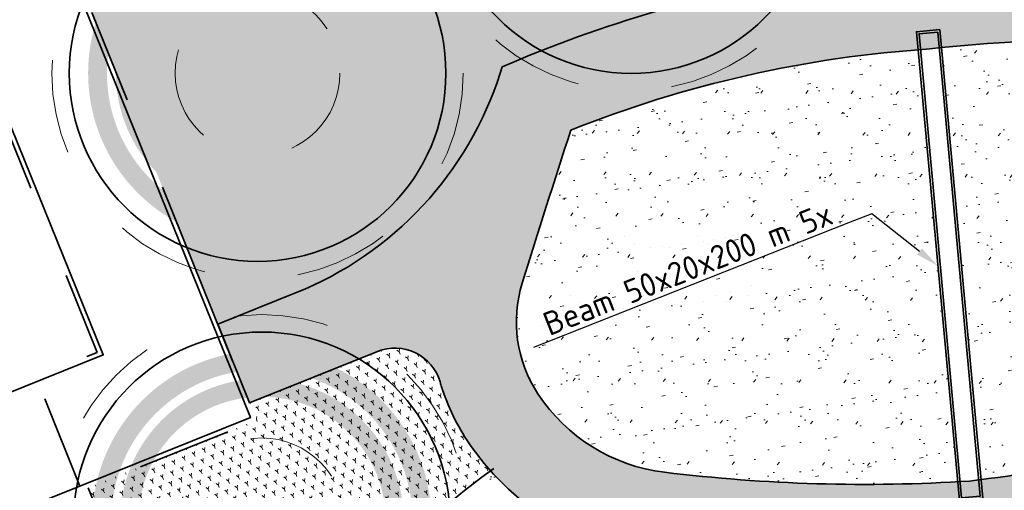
# Model space of a CAD drawing. Header units: metres. Extents: x 126075 to 126745, y 502461 to 502767.
# Tile 50 of 94: x 126574 to 126595, y 502608 to 502618. Entities that reach past the tile are written whole.
import ezdxf
from ezdxf import colors
from ezdxf.entities.mleader import LeaderData, LeaderLine
from ezdxf.enums import TextEntityAlignment as Align
from ezdxf.math import Vec2, Vec3

# ---------------------------------------------------------------- set-up
doc = ezdxf.new("R2010")
doc.units = ezdxf.units.M
for name, pattern in [('NLCS-HIDDEN', [4, 2, -2]), ('VH-OPSLUITBAND-SO', [10, 4, -2, 2, -2]), ('VH-OPSLUITBAND_VARIANT01-SO', [14, 8, -2, 2, -2]), ('ZZ-HIDDEN-SO', [4, 2, -2])]:
    doc.linetypes.add(name, pattern=pattern)
doc.layers.get('0').update_dxf_attribs({"linetype": 'CONTINUOUS'})
doc.layers.add('N-GV-GR-BOOM-BESCHERMDEWORTELRUIMTE-GN', color=7, linetype='NLCS-HIDDEN', lineweight=0, plot=False)
doc.layers.add('N-GV-GR-BOOM_SOORT-V', color=7, linetype='CONTINUOUS', lineweight=18, true_color=0x025a01)
for name, color, linetype, lineweight in [('N-WE-GR-BEPLANTING-A-200', 92, 'CONTINUOUS', 18), ('N-WE-GR-BOOM-S', 90, 'CONTINUOUS', 25), ('N-WE-GR-GRAS-A-500', 62, 'CONTINUOUS', 18), ('N-WE-IE-MEUBILAIR-G', 7, 'CONTINUOUS', 35), ('N-WE-VH-HALFVERHARDING_KLEISCHELPEN-A-200', 252, 'CONTINUOUS', 18), ('N-WE-VH-KANTOPSLUITING_BETONRUG-G', 7, 'ZZ-HIDDEN-SO', 35), ('N-WE-VH-KANTOPSLUITING_OPSLUITBAND_100X200-G', 150, 'VH-OPSLUITBAND-SO', 35), ('N-WE-VH-KANTOPSLUITING_OPSLUITBAND_150X250-G', 150, 'VH-OPSLUITBAND_VARIANT01-SO', 35), ('N-WE-VH-KANTOPSLUITING_VOORKANTBAND-G', 50, 'CONTINUOUS', 35), ('N-WE-VH-MATERIAALGRENS-G', 7, 'ZZ-HIDDEN-SO', 35), ('N-WE-VH-OPENVERHARDING-G', 90, 'CONTINUOUS', 35), ('N-XX-GR-BOOM-T25', 7, 'CONTINUOUS', 25), ('X-XX-AL-T25', 7, 'CONTINUOUS', 25)]:
    doc.layers.add(name, color=color, linetype=linetype, lineweight=lineweight)
doc.styles.add('NLCS-ISO-M200-T25', font='NLCS-ISO.ttf', dxfattribs={"height": 0.5})
pattern_1 = [(37.50000000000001, (0, 0), (-0.03149667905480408, 0.9634118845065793), [0, -0.76, 0, -0.85, 0, -0.8125]), (7.499999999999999, (0, 0), (0.8848883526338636, 1.41107303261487), [0, -0.41, 0, -0.685, 0, -0.2625]), (327.5, (-0.6150000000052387, 0), (1.557070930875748, 0.002829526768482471), [0, -0.25, 0, -0.9, 0, -1.175]), (317.5, (-0.6150000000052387, 0), (1.503063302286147, 0.4388377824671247), [0, -0.125, 0, -0.59, 0, -0.675]), (51, (-1.270000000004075, 1.90500000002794), (-0.2520435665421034, 0.8789805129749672), [0.07499999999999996, -1.047749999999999]), (10, (-1.270000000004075, -1.90500000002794), (0.3864434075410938, 0.8287304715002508), [0.07499999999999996, -1.047749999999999])]

# ---------------------------------------------------------------- blocks, each defined once
blk = doc.blocks.new('N-SGR-BOOM_BOL_2E')
h = blk.add_hatch(color=256)
h.dxf.hatch_style = 1
edge = h.paths.add_edge_path()
edge.add_arc((0, 0), 0.25, 0, 360)
at = {"layer": 'N-GV-GR-BOOM_SOORT-V', "transparency": 33554559}
h = blk.add_hatch(color=256, dxfattribs=at)
h.dxf.hatch_style = 1
h.paths.add_polyline_path([(-3.6, 4.440892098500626e-16, 1), (3.6, 0, 1)])
h.paths.add_polyline_path([(3.2, 0, -1), (-3.2, 4.440892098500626e-16, -1)], flags=16)
h = blk.add_hatch(color=256, dxfattribs=at)
h.dxf.hatch_style = 1
edge = h.paths.add_edge_path()
edge.add_arc((2.220446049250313e-16, -4.440892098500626e-16), 3.009631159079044, 0, 360)
edge = h.paths.add_edge_path(flags=16)
edge.add_arc((4.440892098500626e-16, -6.661338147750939e-16), 2.626330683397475, 0, 360)
at = {"lineweight": 35}
blk.add_circle((0, 0), 4, dxfattribs=at)
at = {"layer": 'N-GV-GR-BOOM-BESCHERMDEWORTELRUIMTE-GN'}
for radius in [4.370193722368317, 1.75]:
    blk.add_circle((-4.020463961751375e-10, 4.218057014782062e-10), radius, dxfattribs=at)
at = {"layer": 'N-XX-GR-BOOM-T25', "style": 'NLCS-ISO-M200-T25'}
blk.add_attdef('SOORT', text='', height=0.5, dxfattribs=at).set_placement((-4.020463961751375e-10, -0.8730997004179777), align=Align.MIDDLE_CENTER)

msp = doc.modelspace()

# ---------------------------------------------------------------- hatches: boundary and pattern name
at = {"layer": 'N-WE-GR-BEPLANTING-A-200', "transparency": 33554559}
h = msp.add_hatch(dxfattribs=at)
h.set_pattern_fill('AGR-BEPLANTING_SOORT_01-SO', color=256, scale=0.2, pattern_type=2)
h.set_pattern_definition([(81.71317314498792, (126561.5397244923, 502555.1918350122), (-0.1812692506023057, 0.1430901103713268), [0.05773520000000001, -0.1732052]), (141.7131731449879, (126561.5397244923, 502555.1918350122), (-0.2145542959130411, -0.08543872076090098), [0.05773520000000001, -0.1732052]), (291.7131731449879, (126561.5397244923, 502555.1918350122), (0.1812691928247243, -0.1430901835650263), [0.05, -0.35])])
h.paths.add_polyline_path([(126591.2010601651, 502622.6427663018, 0.3922205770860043), (126589.7141496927, 502623.4660887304, -0.02159087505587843), (126588.4895332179, 502623.2195046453, -0.07582446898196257), (126584.8489974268, 502623.1369023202, -0.1983877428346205), (126580.6239329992, 502625.5580513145, -0.03561213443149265), (126578.001846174, 502629.4950478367, 0.3759516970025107), (126576.7576100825, 502629.9285160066), (126571.4505743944, 502627.784301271), (126578.1420540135, 502611.224900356), (126579.7958366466, 502611.8889117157, 0.2233878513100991), (126584.1441429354, 502616.5618403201), (126584.1853625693, 502616.6905773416, -0.06508537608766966), (126590.8564571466, 502618.6196842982, 0.4330351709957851), (126591.8889260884, 502620.1224629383, 0.02555650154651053)])
h = msp.add_hatch(dxfattribs=at)
h.set_pattern_fill('AGR-BEPLANTING_SOORT_01-SO', color=256, scale=0.2, pattern_type=2)
h.set_pattern_definition([(81.87388736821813, (126547.3748771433, 502574.7569458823), (-0.1816699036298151, 0.1425810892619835), [0.05773520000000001, -0.1732052]), (141.8738873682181, (126547.3748771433, 502574.7569458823), (-0.2143137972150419, -0.08604020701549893), [0.05773520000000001, -0.1732052]), (291.8738873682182, (126547.3748771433, 502574.7569458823), (0.1816698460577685, -0.1425811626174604), [0.05, -0.35])])
edge = h.paths.add_edge_path()
edge.add_arc((126588.0846523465, 502611.8158917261), 5.563167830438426, 213.3719213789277, 221.8105509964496, ccw=False)
edge.add_arc((126587.2604158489, 502611.2729872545), 4.576197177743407, 196.1858930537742, 213.3719213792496, ccw=False)
edge.add_arc((126581.9052460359, 502609.7185962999), 1.000000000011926, 16.18589305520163, 111.8759865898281)
edge.add_line((126581.5326471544, 502610.6465887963), (126578.8164382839, 502609.5560019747))
edge.add_line((126578.8164382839, 502609.5560019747), (126578.9663014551, 502609.1851356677))
edge.add_line((126578.9663014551, 502609.1851356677), (126575.3882902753, 502607.7482848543))
edge.add_line((126575.3882902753, 502607.7482848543), (126577.2514976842, 502603.0470399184))
edge.add_arc((126577.6439077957, 502598.8049428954), 4.26020807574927, 65.20697100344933, 95.28503719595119, ccw=False)
edge.add_arc((126579.6401789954, 502603.1263410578), 0.500000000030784, 245.1921041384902, 353.0160389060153)
edge.add_arc((126583.9037101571, 502602.6040567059), 3.795402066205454, 149.3949083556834, 173.0160389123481, ccw=False)
edge.add_arc((126590.5816605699, 502598.6539267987), 11.5541743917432, 125.09892393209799, 149.3949083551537, ccw=False)
at = {"layer": 'N-WE-GR-GRAS-A-500'}
h = msp.add_hatch(dxfattribs=at)
h.set_pattern_fill('AGR-GRAS_GAZON-SO', color=256, scale=0.5, pattern_type=2)
h.set_pattern_definition(pattern_1)
h.paths.add_polyline_path([(126601.083725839, 502616.7628037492, 0.07621546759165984), (126593.5176265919, 502617.1013557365), (126594.3583903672, 502607.9241638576, 0.04452758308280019), (126600.4494503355, 502609.254949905, 0.2202007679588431), (126602.7891355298, 502611.3809396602, 0.2245624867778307), (126602.6893026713, 502613.7528416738, 0.003082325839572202)])
h = msp.add_hatch(dxfattribs=at)
h.set_pattern_fill('AGR-GRAS_GAZON-SO', color=256, scale=0.5, pattern_type=2)
h.set_pattern_definition(pattern_1)
h.paths.add_polyline_path([(126585.6410794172, 502615.3480335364, 0.003082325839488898), (126584.6091520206, 502612.09643785, 0.2245624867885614), (126584.9419649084, 502609.7458801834, 0.2202007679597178), (126587.6290026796, 502608.080411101, 0.04452758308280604), (126593.8604755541, 502607.8785476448), (126593.0197117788, 502617.0557395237, 0.0762154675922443)])
h = msp.add_hatch(dxfattribs=at)
h.set_pattern_fill('AGR-GRAS_GAZON-SO', color=256, scale=0.5, pattern_type=2)
h.set_pattern_definition(pattern_1)
edge = h.paths.add_edge_path()
edge.add_line((126584.6885551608, 502607.4096052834), (126583.9381271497, 502608.1070960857))
edge.add_arc((126590.5828600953, 502598.652817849), 11.55577141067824, 125.1006284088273, 149.3932038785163)
edge.add_arc((126583.9037101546, 502602.6040567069), 3.795402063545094, 149.3949083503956, 162.7749533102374)
edge.add_arc((126584.093672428, 502602.5524507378), 3.992132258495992, 162.8748632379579, 173.2330846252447)
edge.add_arc((126579.6403472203, 502603.1260083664), 0.4997666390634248, 245.5594305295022, 348.0872972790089, ccw=False)
edge.add_arc((126577.64462318, 502598.8089465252), 4.25628719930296, 65.14604791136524, 95.99968509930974)
edge.add_line((126577.1997432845, 502603.041919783), (126577.5870268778, 502602.0647258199))
edge.add_arc((126577.6446288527, 502598.8091374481), 3.256097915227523, 40.28776753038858, 91.01364341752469, ccw=False)
edge.add_arc((126585.955373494, 502605.8541115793), 7.638861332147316, 220.2877675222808, 237.7369961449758)
edge.add_arc((126585.9553734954, 502605.8541115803), 7.638861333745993, 237.7369961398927, 255.1862247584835)
edge.add_arc((126586.8804440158, 502609.3519576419), 11.25696616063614, 255.1862247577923, 266.8093681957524)
edge.add_arc((126586.2260718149, 502597.6132162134), 0.4999999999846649, -44.053881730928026, 86.80936819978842, ccw=False)
edge.add_arc((126596.7720573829, 502587.4098926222), 14.17397778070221, 135.9461182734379, 146.7177444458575)
edge.add_arc((126597.0266408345, 502587.2751178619), 14.46078858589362, 146.824871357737, 157.3822437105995)
edge.add_arc((126580.1079739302, 502594.3160041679), 3.864482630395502, 327.36056932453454, 337.48937062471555, ccw=False)
edge.add_arc((126580.1079739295, 502594.3160041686), 3.864482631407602, 299.2231885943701, 327.3605693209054, ccw=False)
edge.add_line((126581.9946642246, 502590.9433752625), (126582.3656954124, 502590.0071893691))
edge.add_arc((126580.10797393, 502594.3160041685), 4.864482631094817, 297.6535215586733, 332.996558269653)
edge.add_arc((126584.8876166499, 502591.8802929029), 0.4999999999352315, 39.42869704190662, 152.9965582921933, ccw=False)
edge.add_arc((126587.3948896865, 502593.9418941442), 2.746015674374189, 219.4286970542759, 257.0371015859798)
edge.add_arc((126586.2529533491, 502588.9809704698), 2.344640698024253, 10.351559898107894, 77.037101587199, ccw=False)
edge.add_arc((126583.686000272, 502588.5120893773), 4.954065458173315, -34.446787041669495, 10.351559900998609, ccw=False)
edge.add_arc((126582.3052945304, 502589.4591353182), 6.628354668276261, 293.8509154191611, 325.553212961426, ccw=False)
edge.add_line((126584.9855241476, 502583.3968375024), (126585.3542083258, 502582.4665735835))
edge.add_arc((126582.3052945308, 502589.4591353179), 7.628354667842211, 293.5582817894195, 325.5532135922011)
edge.add_arc((126583.686000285, 502588.512089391), 5.954065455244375, 325.5532135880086, 342.3805049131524)
edge.add_arc((126589.8373014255, 502586.5584501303), 0.5000194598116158, 55.10205858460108, 162.3774760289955, ccw=False)
edge.add_arc((126592.2975718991, 502590.0850842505), 3.799989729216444, 235.0990312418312, 264.4776314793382)
edge.add_line((126591.9318823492, 502586.3027313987), (126592.5566106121, 502587.2971026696))
edge.add_arc((126592.2975717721, 502590.0850838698), 2.799989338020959, 200.412350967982, 275.3082651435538, ccw=False)
edge.add_arc((126592.2975717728, 502590.0850838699), 2.799989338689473, 190.3515599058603, 200.4123509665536, ccw=False)
edge.add_arc((126586.3337196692, 502589.0221637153), 3.257890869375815, 9.89412185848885, 44.15176879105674)
edge.add_arc((126586.2529533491, 502588.9809704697), 3.344640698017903, 43.69433074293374, 77.03710158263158)
edge.add_arc((126587.3948896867, 502593.9418941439), 1.746015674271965, 145.1394799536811, 257.0371015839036, ccw=False)
edge.add_arc((126596.7720573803, 502587.4098926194), 13.17397777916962, 133.4515176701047, 145.1394799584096, ccw=False)
edge.add_arc((126593.2155974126, 502591.1639763), 8.002754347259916, 108.87910533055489, 133.4515176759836, ccw=False)
edge.add_arc((126593.2155974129, 502591.1639762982), 8.002754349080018, 84.30669299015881, 108.8791053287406, ccw=False)
edge.add_line((126594.0094987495, 502599.127254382), (126593.9167730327, 502600.139383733))
edge.add_arc((126593.2155974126, 502591.163976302), 9.002754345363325, 85.53301913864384, 109.2040123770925)
edge.add_arc((126586.8804440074, 502609.3519576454), 10.25696616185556, 272.19511863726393, 289.2040123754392, ccw=False)
edge.add_arc((126586.8804440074, 502609.3519576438), 10.25696616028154, 255.1862248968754, 272.19511863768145, ccw=False)
edge.add_arc((126585.5852153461, 502605.0043635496), 5.7244426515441, 236.3296657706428, 256.5935553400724, ccw=False)
edge.add_arc((126583.9037101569, 502602.6040567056), 2.795402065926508, 213.1050462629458, 237.7369962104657, ccw=False)
edge.add_arc((126583.9518551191, 502602.6059405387), 2.836868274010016, 147.3941770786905, 212.6058229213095, ccw=False)
edge.add_arc((126590.5816605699, 502598.6539267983), 10.55417439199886, 123.94295775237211, 148.7153545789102, ccw=False)
at = {"layer": 'N-WE-VH-HALFVERHARDING_KLEISCHELPEN-A-200', "transparency": 33554559}
h = msp.add_hatch(dxfattribs=at)
h.set_pattern_fill('AVH-HALFVERHARDING_SCHELPEN-SO', color=256, scale=0.2, pattern_type=2)
h.set_pattern_definition([(5.229815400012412, (126639.9478880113, 502720.3991939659), (-0.09115080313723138, 0.9958371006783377), [0, -1]), (5.229815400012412, (126639.9897491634, 502720.0515624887), (-0.09115080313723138, 0.9958371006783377), [0, -1]), (5.229815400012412, (126639.9704028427, 502720.5920490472), (-0.09115080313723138, 0.9958371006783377), [0, -1]), (343.4284154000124, (126639.4808242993, 502720.2359411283), (3.07866236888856, -0.7223845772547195), [0.107703, -5.277462]), (222.0997154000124, (126639.5840540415, 502720.2052227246), (2.80520960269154, 2.265126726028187), [0.05, -4.95]), (135.8311154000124, (126639.5469550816, 502720.1717015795), (5.52609065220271, -5.519267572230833), [0.09219500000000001, -9.127349]), (211.7949154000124, (126639.2292669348, 502720.0221213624), (-0.9046853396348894, -1.086989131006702), [0.022361, -2.213707]), (331.5397154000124, (126639.2102617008, 502720.0103399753), (2.082824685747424, -0.8135368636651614), [0.036056, -3.569496]), (113.6647154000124, (126639.2419598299, 502719.9931577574), (-1.178137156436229, 1.900523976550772), [0.03162300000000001, -3.130655]), (230.2298154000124, (126639.8757177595, 502719.9808741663), (0.09115083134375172, -0.9958374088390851), [0.04242600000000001, -1.371787]), (5.229815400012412, (126639.8485771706, 502719.9482645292), (0.9046862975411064, 1.086987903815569), [0.06, -0.9400000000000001]), (140.2298154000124, (126639.9083273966, 502719.9537335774), (-0.9958374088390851, -0.09115083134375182), [0.04242600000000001, -1.371787]), (256.7949154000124, (126639.6978807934, 502720.6072718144), (0.8135338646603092, 2.082825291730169), [0.031623, -3.130655]), (5.229815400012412, (126639.6906569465, 502720.5764851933), (0.9046862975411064, 1.086987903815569), [0.05, -0.9500000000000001]), (148.3599154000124, (126639.7404488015, 502720.5810427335), (-3.169812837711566, 1.718221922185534), [0.05, -4.95]), (218.9199154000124, (126639.169175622, 502720.5689202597), (1.900522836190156, 1.178139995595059), [0.036056, -3.569496]), (346.7949154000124, (126639.1411235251, 502720.5462689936), (-2.082825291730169, 0.8135338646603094), [0.063246, -3.099032]), (132.0997154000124, (126639.2026967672, 502720.5318212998), (2.265126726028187, -2.80520960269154), [0.05, -4.95]), (5.229815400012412, (126639.4616144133, 502720.5555205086), (-0.09115080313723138, 0.9958371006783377), [0, -1]), (5.229815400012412, (126639.216437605, 502720.2719921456), (-0.09115080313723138, 0.9958371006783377), [0, -1]), (5.229815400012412, (126639.5289977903, 502719.9290546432), (-0.09115080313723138, 0.9958371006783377), [0, -1]), (5.229815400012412, (126639.7696170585, 502720.2623748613), (-0.09115080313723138, 0.9958371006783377), [0, -1]), (5.229815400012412, (126639.4653286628, 502720.4052334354), (-0.09115080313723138, 0.9958371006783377), [0, -1]), (5.229815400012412, (126639.2435099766, 502720.4150553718), (-0.09115080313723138, 0.9958371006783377), [0, -1]), (5.229815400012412, (126639.3386043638, 502720.363508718), (-0.09115080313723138, 0.9958371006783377), [0, -1]), (5.229815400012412, (126639.3206470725, 502720.1208617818), (-0.09115080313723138, 0.9958371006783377), [0, -1]), (5.229815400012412, (126639.0780001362, 502720.138819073), (-0.09115080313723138, 0.9958371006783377), [0, -1]), (5.229815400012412, (126639.0669938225, 502720.3687731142), (-0.09115080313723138, 0.9958371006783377), [0, -1]), (5.229815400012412, (126639.0170655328, 502720.5851227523), (-0.09115080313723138, 0.9958371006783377), [0, -1]), (5.229815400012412, (126639.3221290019, 502720.6532129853), (-0.09115080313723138, 0.9958371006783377), [0, -1]), (5.229815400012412, (126639.5375671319, 502720.713099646), (-0.09115080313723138, 0.9958371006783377), [0, -1]), (5.229815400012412, (126639.8897561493, 502720.705168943), (-0.09115080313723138, 0.9958371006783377), [0, -1]), (5.229815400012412, (126639.6790119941, 502720.3745832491), (-0.09115080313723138, 0.9958371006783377), [0, -1]), (5.229815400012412, (126639.5630211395, 502720.5447188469), (-0.09115080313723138, 0.9958371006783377), [0, -1]), (5.229815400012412, (126639.686440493, 502720.0740091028), (-0.09115080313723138, 0.9958371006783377), [0, -1]), (5.229815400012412, (126639.392246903, 502719.9968720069), (-0.09115080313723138, 0.9958371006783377), [0, -1]), (5.229815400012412, (126639.7110512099, 502719.8051330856), (-0.09115080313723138, 0.9958371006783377), [0, -1]), (5.229815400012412, (126639.3769559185, 502719.8348035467), (-0.09115080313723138, 0.9958371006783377), [0, -1]), (5.229815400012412, (126639.0610225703, 502719.7757601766), (-0.09115080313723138, 0.9958371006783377), [0, -1]), (5.229815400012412, (126639.1850805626, 502719.736906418), (-0.09115080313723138, 0.9958371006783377), [0, -1]), (5.229815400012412, (126639.1822778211, 502719.8772351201), (-0.09115080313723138, 0.9958371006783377), [0, -1]), (5.229815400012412, (126639.8640728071, 502719.7789722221), (-0.09115080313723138, 0.9958371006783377), [0, -1]), (5.229815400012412, (126639.9462014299, 502720.1982035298), (-0.09115080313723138, 0.9958371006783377), [0, -1]), (5.229815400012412, (126639.8690643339, 502720.4923971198), (-0.09115080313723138, 0.9958371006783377), [0, -1]), (5.229815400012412, (126639.4766078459, 502719.7334650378), (-0.09115080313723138, 0.9958371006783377), [0, -1])])
edge = h.paths.add_edge_path()
edge.add_arc((126588.9665570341, 502577.8348997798), 0.9999999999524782, 3.5522995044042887, 111.596261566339, ccw=False)
edge.add_arc((126604.9358155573, 502578.8262535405), 15.00000000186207, 183.5522995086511, 186.866476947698)
edge.add_arc((126623.606919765, 502581.0746219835), 33.80599088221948, 186.8664769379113, 203.2895918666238)
edge.add_arc((126600.4157242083, 502571.091909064), 8.557503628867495, 203.2895918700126, 219.9791489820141)
edge.add_arc((126593.0920164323, 502564.951128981), 1.000000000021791, -33.295308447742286, 39.979148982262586, ccw=False)
edge.add_line((126593.9278687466, 502564.4021746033), (126593.632662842, 502563.9526863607))
edge.add_arc((126592.7968105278, 502564.5016407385), 1.000000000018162, 201.6195187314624, 326.70469154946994, ccw=False)
edge.add_line((126591.8671595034, 502564.1331994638), (126594.3436152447, 502557.884002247))
edge.add_arc((126598.9920281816, 502559.7258103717), 4.999999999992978, 146.7046915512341, 201.6146098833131, ccw=False)
edge.add_line((126594.8127666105, 502562.4705822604), (126595.3624265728, 502563.3075089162))
edge.add_arc((126596.198278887, 502562.7585545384), 1.000000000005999, 56.35705129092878, 146.7046915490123, ccw=False)
edge.add_arc((126593.9822158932, 502559.4285297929), 4.999999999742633, 21.610646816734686, 56.35705129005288, ccw=False)
edge.add_line((126598.630756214, 502561.2700163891), (126600.0507551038, 502557.685454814))
edge.add_line((126600.0507551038, 502557.685454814), (126601.7241837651, 502558.3485057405))
edge.add_line((126601.7241837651, 502558.3485057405), (126600.8880749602, 502560.4591295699))
edge.add_arc((126605.5366152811, 502562.3006161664), 5.000000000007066, 131.2511100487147, 201.6106468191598, ccw=False)
edge.add_arc((126594.0396522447, 502575.4098775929), 12.436539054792, 311.2511100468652, 315.1802141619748)
edge.add_arc((126599.9059611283, 502569.805408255), 4.327876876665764, 313.0663543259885, 360.7604114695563)
edge.add_arc((126605.2333687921, 502569.8761160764), 0.9999999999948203, 47.37390103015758, 180.7604114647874, ccw=False)
edge.add_arc((126586.7843554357, 502549.8312980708), 28.24262877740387, 25.34251789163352, 47.37390103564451, ccw=False)
edge.add_arc((126621.1363607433, 502520.7557838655), 42.09999999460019, 100.8428102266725, 102.10328435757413, ccw=False)
edge.add_line((126613.2167105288, 502562.1041712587), (126612.8868649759, 502565.718588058))
edge.add_arc((126613.3228884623, 502567.514313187), 1.847902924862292, 214.7808052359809, 256.3520270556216, ccw=False)
edge.add_arc((126586.7843554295, 502549.8312980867), 30.04262877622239, 33.60815944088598, 53.84461590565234)
edge.add_arc((126607.458704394, 502578.1254163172), 4.999999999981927, 178.7226715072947, 233.84461585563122, ccw=False)
edge.add_arc((126617.4562194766, 502577.9024988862), 15.00000000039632, 158.3939377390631, 178.7226714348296, ccw=False)
edge.add_arc((126572.0794579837, 502595.8739835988), 33.80599088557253, 338.3939379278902, 349.6007907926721)
edge.add_arc((126606.3137243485, 502589.5913083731), 0.9999999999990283, 95.2247455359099, 169.6007907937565, ccw=False)
edge.add_line((126606.2226616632, 502590.5871535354), (126610.5810316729, 502590.9856942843))
edge.add_line((126610.5810316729, 502590.9856942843), (126610.4174464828, 502592.7782455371))
edge.add_line((126610.4174464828, 502592.7782455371), (126606.3804835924, 502592.4090950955))
edge.add_arc((126606.2894209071, 502593.4049402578), 0.9999999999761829, 204.0339437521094, 275.2247455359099, ccw=False)
edge.add_arc((126602.7760870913, 502591.8382086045), 2.846837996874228, 24.03394375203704, 55.22469496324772)
edge.add_arc((126602.7473908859, 502591.8583978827), 2.846837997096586, 54.51853089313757, 119.2636728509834)
edge.add_arc((126616.9154150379, 502564.329547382), 33.80599088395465, 117.4040712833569, 124.1619463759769)
edge.add_arc((126597.3706698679, 502593.1298935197), 0.9999999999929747, 185.2345115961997, 304.16194637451, ccw=False)
edge.add_line((126596.3748402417, 502593.038661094), (126595.2531377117, 502605.2823847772))
edge.add_arc((126596.2489673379, 502605.3736172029), 0.9999999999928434, 99.5780154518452, 185.2345115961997, ccw=False)
edge.add_arc((126589.9470397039, 502642.719992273), 36.87434517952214, 279.578015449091, 288.8437285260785)
edge.add_arc((126602.1800021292, 502606.8755972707), 1.000000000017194, 42.26032144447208, 108.84372852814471, ccw=False)
edge.add_line((126602.9200991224, 502607.5480974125), (126609.7561251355, 502600.0249431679))
edge.add_line((126609.7561251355, 502600.0249431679), (126609.4845949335, 502603.0003457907))
edge.add_line((126609.4845949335, 502603.0003457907), (126604.2134557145, 502608.8013174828))
edge.add_arc((126604.9535527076, 502609.4738176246), 0.9999999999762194, 149.0880073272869, 222.2603214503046, ccw=False)
edge.add_arc((126599.3226343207, 502612.8454537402), 5.563167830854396, 329.0880073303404, 337.0971017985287)
edge.add_arc((126600.2317978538, 502612.4613538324), 4.576197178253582, 337.0971017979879, 387.7231877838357)
edge.add_arc((126357.7580837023, 502485.0346031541), 278.4942119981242, 27.7231877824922, 28.59999839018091)
edge.add_arc((126596.1966174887, 502592.2581206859), 26.78726315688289, 76.89279979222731, 89.89545797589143)
edge.add_arc((126596.2477743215, 502620.2953371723), 1.249999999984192, 102.5606798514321, 269.89545797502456, ccw=False)
edge.add_arc((126616.4071438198, 502529.815879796), 93.94807110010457, 98.27159752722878, 102.56067986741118, ccw=False)
edge.add_line((126602.8912426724, 502622.7866304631), (126602.7247038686, 502624.5812951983))
edge.add_arc((126616.4071438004, 502529.8158798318), 95.74807106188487, 98.21571622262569, 102.8460054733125)
edge.add_arc((126594.8414249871, 502624.3862005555), 1.250000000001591, 122.36157101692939, 282.8460054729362, ccw=False)
edge.add_arc((126587.7089269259, 502635.641898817), 12.07528693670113, 302.3615710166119, 321.3786934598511)
edge.add_arc((126592.1601494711, 502632.0858236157), 6.378002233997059, 321.3786934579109, 366.2630229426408)
edge.add_arc((126565.4496741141, 502629.1544067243), 33.24885444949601, 6.263022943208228, 20.42381599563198)
edge.add_arc((126404.6078350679, 502569.2617477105), 204.8799349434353, 20.42381599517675, 21.36319583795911)
edge.add_arc((126596.3417604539, 502644.2594107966), 0.9999999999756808, 95.2532122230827, 201.3631958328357, ccw=False)
edge.add_line((126596.2502030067, 502645.2552105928), (126600.795131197, 502645.6730877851))
edge.add_line((126600.795131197, 502645.6730877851), (126600.630327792, 502647.4655274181))
edge.add_line((126600.630327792, 502647.4655274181), (126594.9528734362, 502646.9435216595))
edge.add_arc((126594.8613159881, 502647.9393214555), 1.000000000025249, 202.4670899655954, 275.25321227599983, ccw=False)
edge.add_arc((126404.6078344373, 502569.2617470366), 204.8799357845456, 22.46709007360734, 22.60840213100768)
edge.add_arc((125598.3234162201, 502233.4992058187), 1078.28193208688, 22.6084020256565, 23.28344494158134)
edge.add_arc((126553.3948930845, 502644.4908651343), 38.53404440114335, 23.28344494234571, 29.77586439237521)
edge.add_arc((126003.516389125, 502329.8800104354), 672.0530725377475, 29.77586439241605, 30.05132788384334)
edge.add_arc((126575.905767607, 502661.0332190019), 10.77246028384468, 30.05132788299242, 39.48210382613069)
edge.add_arc((126584.9920258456, 502668.5185868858), 0.9999999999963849, 95.2532122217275, 219.482103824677, ccw=False)
edge.add_line((126584.9004683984, 502669.5143866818), (126598.4961042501, 502670.7644187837))
edge.add_line((126598.4961042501, 502670.7644187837), (126598.3318858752, 502672.5569122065))
edge.add_line((126598.3318858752, 502672.5569122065), (126586.0706444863, 502671.4295691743))
edge.add_arc((126586.0248657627, 502671.9274690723), 0.4999999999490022, 108.2578619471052, 275.25321223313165, ccw=False)
edge.add_line((126585.8682187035, 502672.4022971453), (126597.9794119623, 502676.3978123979))
edge.add_line((126597.9794119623, 502676.3978123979), (126597.8111165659, 502678.2377141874))
edge.add_line((126597.8111165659, 502678.2377141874), (126573.283058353, 502670.1458417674))
edge.add_arc((126574.8495289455, 502665.3975610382), 5.000000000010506, 108.2578619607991, 114.4111536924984)
edge.add_arc((126578.3045711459, 502657.7849023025), 13.36001732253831, 114.4111536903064, 142.1436398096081)
edge.add_arc((126566.9665946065, 502666.5974153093), 1.000000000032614, 248.419033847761, 322.14363980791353, ccw=False)
edge.add_line((126566.5987789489, 502665.6675165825), (126554.7511736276, 502670.3537631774))
edge.add_arc((126555.3028971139, 502671.7486112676), 1.500000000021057, 202.0031152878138, 248.4190338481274, ccw=False)
edge.add_line((126553.9121518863, 502671.186625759), (126553.9048873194, 502671.2046033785))
edge.add_line((126553.9048873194, 502671.2046033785), (126556.3948194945, 502665.0427696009))
edge.add_arc((126557.7855647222, 502665.6047551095), 1.500000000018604, 68.41903384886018, 202.0031152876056, ccw=False)
edge.add_line((126558.3372882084, 502666.9996031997), (126565.937557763, 502663.9933638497))
edge.add_arc((126565.5697421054, 502663.0634651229), 0.9999999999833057, -7.261166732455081, 68.41903384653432, ccw=False)
edge.add_arc((126577.2477912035, 502661.5755167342), 10.7724602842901, 172.7388332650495, 193.9549116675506)
edge.add_arc((127219.0112377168, 502821.0487961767), 672.0530725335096, 193.954911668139, 194.2303751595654)
edge.add_arc((126604.9316365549, 502665.3163254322), 38.53404439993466, 194.2303751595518, 197.9681072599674)
edge.add_arc((126567.3257316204, 502653.1205646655), 1.000000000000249, -69.27720538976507, 17.968107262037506, ccw=False)
edge.add_line((126567.6795785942, 502652.1852613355), (126562.3978544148, 502650.1870624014))
edge.add_line((126562.3978544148, 502650.1870624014), (126568.5844469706, 502634.8771052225))
edge.add_line((126568.5844469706, 502634.8771052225), (126573.5592855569, 502636.8871015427))
edge.add_arc((126573.9338971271, 502635.9599196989), 0.9999999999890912, 21.548072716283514, 112.00030754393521, ccw=False)
edge.add_arc((126764.2132617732, 502714.5745484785), 204.8799347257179, 202.4525423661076, 203.5346762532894)
edge.add_arc((126575.4386512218, 502632.4155176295), 1.000000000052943, -67.99969245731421, 20.465938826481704, ccw=False)
edge.add_line((126575.813262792, 502631.4883357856), (126570.7761917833, 502629.4531955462))
edge.add_line((126570.7761917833, 502629.4531955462), (126571.4505743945, 502627.784301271))
edge.add_line((126571.4505743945, 502627.784301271), (126576.7576100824, 502629.9285160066))
edge.add_arc((126577.1322216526, 502629.0013341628), 0.9999999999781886, 29.584964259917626, 112.0003075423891, ccw=False)
edge.add_arc((126606.9158653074, 502645.9104619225), 33.2488544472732, 209.5849642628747, 217.7432166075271)
edge.add_arc((126585.6674151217, 502629.462177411), 6.37800223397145, 217.7432166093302, 262.6275460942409)
edge.add_arc((126586.3984839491, 502635.1123624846), 12.07528693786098, 262.6275460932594, 279.9720452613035)
edge.add_arc((126586.2479838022, 502637.515978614), 14.47113374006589, 278.9108796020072, 283.8583749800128)
edge.add_arc((126590.0135531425, 502622.2524752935), 1.250000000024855, 18.1938414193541, 103.85837497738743, ccw=False)
edge.add_arc((126566.9068666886, 502614.658135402), 25.5726840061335, 12.337997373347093, 18.19384142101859, ccw=False)
edge.add_arc((126590.6677959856, 502619.8553650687), 1.249999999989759, -81.3192368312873, 12.337997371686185, ccw=False)
edge.add_arc((126594.899430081, 502592.1392795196), 26.78726315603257, 98.68076316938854, 113.576223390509)
edge.add_line((126584.1853625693, 502616.6905773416), (126584.1441429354, 502616.5618403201))
edge.add_arc((126577.0013450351, 502618.8488554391), 7.499999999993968, 291.8759865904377, 342.24572559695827, ccw=False)
edge.add_line((126579.7958366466, 502611.8889117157), (126578.1420540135, 502611.224900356))
edge.add_line((126578.1420540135, 502611.224900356), (126578.8164382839, 502609.5560019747))
edge.add_line((126578.8164382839, 502609.5560019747), (126581.5326471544, 502610.6465887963))
edge.add_arc((126581.9052460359, 502609.7185962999), 1.000000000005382, 16.18589305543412, 111.8759865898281, ccw=False)
edge.add_arc((126587.2604158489, 502611.2729872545), 4.57619717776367, 196.1858930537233, 213.3719213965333)
edge.add_arc((126588.0846523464, 502611.8158917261), 5.563167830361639, 213.3719213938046, 263.0454820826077)
edge.add_arc((126591.8758538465, 502642.8966996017), 36.87434517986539, 263.0454820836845, 270.8910077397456)
edge.add_arc((126592.4648147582, 502605.0269339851), 1.000000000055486, 5.234511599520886, 90.89100774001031, ccw=False)
edge.add_line((126593.4606443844, 502605.1181664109), (126594.4655374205, 502594.1494538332))
edge.add_arc((126584.5072411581, 502593.2371295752), 9.99999999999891, -35.20019108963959, 5.234511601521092, ccw=False)
edge.add_arc((126604.9358155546, 502578.8262535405), 14.99999999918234, 144.7998089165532, 161.9684960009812)
edge.add_arc((126585.9180863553, 502585.0170512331), 5.000000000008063, 291.5962615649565, 341.96849600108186, ccw=False)
edge.add_line((126587.7584057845, 502580.3680487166), (126587.1184578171, 502580.1185305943))
edge.add_line((126587.1184578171, 502580.1185305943), (126587.7816446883, 502578.4451774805))
edge.add_line((126587.7816446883, 502578.4451774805), (126588.6022612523, 502578.7661830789))
edge.add_line((126588.6022612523, 502578.7661830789), (126588.5984931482, 502578.764700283))
edge = h.paths.add_edge_path(flags=16)
edge.add_arc((126594.0396522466, 502575.4098775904), 10.63653905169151, 305.3725825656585, 315.3761143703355)
edge.add_arc((126599.9059611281, 502569.805408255), 2.527876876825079, 312.3851588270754, 384.1562434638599)
edge.add_arc((126596.0467104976, 502568.0745336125), 6.757503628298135, 24.15624346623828, 45.97071491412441)
edge.add_arc((126578.4983566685, 502549.9212587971), 32.00599088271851, 45.97071491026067, 62.16213623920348)
edge.add_arc((126592.9052280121, 502577.3258674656), 1.046837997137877, 59.01019263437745, 125.5903860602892)
edge.add_arc((126592.8763573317, 502577.3059284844), 1.046837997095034, 123.669920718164, 190.2501141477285)
edge.add_arc((126623.6069197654, 502581.0746219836), 32.00599088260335, 187.0981705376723, 203.2895918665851)
edge.add_arc((126600.4157242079, 502571.0919090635), 6.757503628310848, 203.2895918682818, 225.1040633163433)
edge.add_arc((126597.4303634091, 502568.0956842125), 2.527876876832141, 225.104063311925, 296.8751479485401)
edge.add_arc((126594.2664635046, 502575.5665204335), 10.63653905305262, 293.8841924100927, 303.8877242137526)
edge = h.paths.add_edge_path(flags=16)
edge.add_arc((126602.7473908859, 502591.8583978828), 1.046837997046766, 53.91138026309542, 120.4915736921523)
edge.add_arc((126616.915415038, 502564.3295473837), 32.00599088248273, 117.3396300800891, 133.5310514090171)
edge.add_arc((126599.5255802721, 502582.6347312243), 6.757503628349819, 133.5310514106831, 155.3455228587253)
edge.add_arc((126595.6815267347, 502584.3990993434), 2.527876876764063, 155.3455228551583, 227.1166074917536)
edge.add_arc((126601.5963486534, 502589.9523450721), 10.63653905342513, 224.1256519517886, 234.1291837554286)
edge.add_arc((126601.3709080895, 502590.1109542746), 10.63653905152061, 235.6140421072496, 245.6175739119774)
edge.add_arc((126598.1421635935, 502582.6679128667), 2.527876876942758, 242.6266183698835, 314.3977030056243)
edge.add_arc((126595.1829699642, 502585.6899842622), 6.757503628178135, 314.3977030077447, 336.212174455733)
edge.add_arc((126572.0794579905, 502595.8739836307), 32.00599088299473, 336.2121744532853, 352.4035957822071)
edge.add_arc((126602.7760870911, 502591.8382086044), 1.046837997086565, 349.2516521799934, 415.8318456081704)
edge = h.paths.add_edge_path(flags=16)
edge.add_arc((126591.8758538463, 502642.8966995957), 35.07434517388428, 263.04548208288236, 273.6523034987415, ccw=False)
edge.add_arc((126588.0846523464, 502611.8158917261), 3.763167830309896, 213.3719213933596, 263.04548208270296, ccw=False)
edge.add_arc((126587.2604158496, 502611.2729872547), 2.776197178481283, 162.7458354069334, 213.3719213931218, ccw=False)
edge.add_arc((126848.8516783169, 502530.0258935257), 276.694211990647, 162.0394205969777, 162.7458354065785, ccw=False)
edge.add_arc((126594.8994300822, 502592.1392795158), 24.98726315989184, 93.74088919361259, 111.7478632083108, ccw=False)
edge.add_arc((126596.1966174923, 502592.2581206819), 24.98726315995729, 78.72115998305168, 96.7281339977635, ccw=False)
edge.add_arc((126357.7580837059, 502485.0346031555), 276.694211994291, 27.723187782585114, 28.4296025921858, ccw=False)
edge.add_arc((126600.2317978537, 502612.4613538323), 2.776197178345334, -22.90289820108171, 27.723187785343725, ccw=False)
edge.add_arc((126599.3226343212, 502612.84545374), 3.763167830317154, 287.4235411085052, 337.09710179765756, ccw=False)
edge.add_arc((126589.9470397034, 502642.7199922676), 35.07434517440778, 276.8167196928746, 287.423541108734, ccw=False)
edge = h.paths.add_edge_path(flags=16)
edge.add_arc((126586.1472959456, 502637.4752916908), 12.67113372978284, 292.2486467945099, 305.1712734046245)
edge.add_arc((126587.7089269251, 502635.641898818), 10.27528693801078, 303.9419090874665, 321.3786934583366)
edge.add_arc((126592.1601494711, 502632.0858236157), 4.578002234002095, 321.3786934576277, 366.2630229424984)
edge.add_arc((126565.4496741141, 502629.1544067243), 31.44885444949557, 6.263022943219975, 20.4238159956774)
edge.add_arc((126404.6078351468, 502569.2617477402), 203.0799348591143, 20.42381599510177, 22.60840202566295)
edge.add_arc((125598.32341622, 502233.4992058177), 1076.481932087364, 22.6084020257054, 23.28344494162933)
edge.add_arc((126553.394893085, 502644.4908651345), 36.73404440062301, 23.28344494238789, 29.77586439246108)
edge.add_arc((126003.5163891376, 502329.8800104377), 670.2530725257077, 29.77586439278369, 30.05132788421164)
edge.add_arc((126575.905767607, 502661.033219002), 8.972460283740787, 30.05132788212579, 51.43972309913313)
edge.add_arc((126578.485963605, 502664.26997461), 4.833136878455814, 51.43972309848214, 79.73468830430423)
edge.add_arc((126577.7791426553, 502657.5725821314), 11.56001732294, 82.20378672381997, 110.5985770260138)
edge.add_arc((126578.3045711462, 502657.7849023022), 11.56001732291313, 113.407662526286, 141.8024528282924)
edge.add_arc((126573.1432558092, 502662.1110421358), 4.833136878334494, 144.2715512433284, 172.5665164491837)
edge.add_arc((126577.2477912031, 502661.5755167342), 8.972460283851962, 172.5665164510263, 193.9549116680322)
edge.add_arc((127219.0112377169, 502821.0487961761), 670.2530725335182, 193.9549116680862, 194.2303751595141)
edge.add_arc((126604.9316365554, 502665.3163254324), 36.73404440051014, 194.2303751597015, 200.722794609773)
edge.add_arc((127577.4112982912, 503033.2279689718), 1076.481932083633, 200.7227946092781, 201.397837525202)
edge.add_arc((126764.2132618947, 502714.5745485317), 203.0799348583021, 201.3978375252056, 203.5824235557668)
edge.add_arc((126606.9158653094, 502645.9104619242), 31.44885444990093, 203.5824235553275, 217.7432166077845)
edge.add_arc((126585.6674151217, 502629.4621774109), 4.578002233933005, 217.7432166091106, 262.6275460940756)
edge.add_arc((126586.398483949, 502635.1123624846), 10.27528693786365, 262.6275460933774, 280.064330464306)
edge.add_arc((126586.2479838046, 502637.5159786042), 12.67113372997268, 278.8349661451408, 291.7575927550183)
h.paths.add_polyline_path([(126569.0271093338, 502649.3420680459), (126569.6826795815, 502647.7194998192), (126570.1462705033, 502647.9068056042), (126569.4907002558, 502649.5293738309)], flags=16)
h.paths.add_polyline_path([(126570.1462705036, 502647.9068056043), (126569.6826795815, 502647.7194998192), (126569.0271093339, 502649.3420680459), (126567.4972592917, 502648.7239589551), (126568.5274411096, 502646.1742088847), (126568.9910320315, 502646.3615146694), (126569.6466022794, 502644.7389464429), (126571.1764523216, 502645.3570555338)], flags=16)
h.paths.add_polyline_path([(126568.5274411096, 502646.1742088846), (126569.1830113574, 502644.5516406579), (126569.6466022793, 502644.7389464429), (126568.9910320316, 502646.3615146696)], flags=16)
h.paths.add_polyline_path([(126567.0549994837, 502646.6689326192), (126566.5914085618, 502646.4816268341), (126565.9358383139, 502648.1041950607), (126564.5450655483, 502647.5422777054), (126565.5752473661, 502644.9925276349), (126566.0388382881, 502645.1798334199), (126566.6944085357, 502643.5572651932), (126568.0851813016, 502644.1191825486), (126567.1486523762, 502646.4371371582)], flags=16)
h.paths.add_polyline_path([(126565.9358383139, 502648.1041950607), (126566.5914085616, 502646.4816268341), (126567.0549994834, 502646.668932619), (126566.3994292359, 502648.2915008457)], flags=16)
h.paths.add_polyline_path([(126565.5752473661, 502644.9925276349), (126566.2308176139, 502643.3699594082), (126566.6944085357, 502643.5572651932), (126566.0388382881, 502645.1798334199)], flags=16)
h.paths.add_polyline_path([(126567.9962019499, 502643.0046949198), (126568.6517721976, 502641.3821266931), (126569.1153631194, 502641.5694324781), (126568.4597928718, 502643.1920007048)], flags=16)
h.paths.add_polyline_path([(126570.966024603, 502644.1957921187), (126571.6215948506, 502642.573223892), (126572.0851857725, 502642.760529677), (126571.4296155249, 502644.3830979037)], flags=16)
h.paths.add_polyline_path([(126572.0851857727, 502642.7605296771), (126571.6215948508, 502642.5732238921), (126570.966024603, 502644.1957921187), (126569.5752518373, 502643.6338747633), (126570.6054336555, 502641.0841246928), (126571.0690245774, 502641.2714304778), (126571.724594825, 502639.6488622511), (126573.1153675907, 502640.2107796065), (126572.1788386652, 502642.5287342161)], flags=16)
h.paths.add_polyline_path([(126570.6054336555, 502641.0841246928), (126571.2610039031, 502639.4615564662), (126571.724594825, 502639.6488622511), (126571.0690245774, 502641.2714304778)], flags=16)
h.paths.add_polyline_path([(126569.1153631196, 502641.5694324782), (126568.6517721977, 502641.3821266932), (126567.9962019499, 502643.0046949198), (126566.6054291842, 502642.4427775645), (126567.6356110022, 502639.893027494), (126568.0992019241, 502640.080333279), (126568.7547721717, 502638.4577650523), (126570.1455449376, 502639.0196824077), (126569.2090160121, 502641.3376370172)], flags=16)
h.paths.add_polyline_path([(126567.6356110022, 502639.893027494), (126568.2911812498, 502638.2704592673), (126568.7547721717, 502638.4577650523), (126568.0992019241, 502640.080333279)], flags=16)

# ---------------------------------------------------------------- linework, layer by layer
at = {"layer": 'N-WE-IE-MEUBILAIR-G'}
for points in [[(126593.4824423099, 502617.4854028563), (126592.9845274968, 502617.4397866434), (126593.8968517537, 502607.481490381), (126594.3947665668, 502607.5271065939)], [(126593.4372124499, 502617.4310497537), (126593.0388805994, 502617.3945567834), (126593.9420816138, 502607.5358434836), (126594.3404134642, 502607.5723364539)]]:
    msp.add_lwpolyline(points, close=True, dxfattribs=at)
at = {"layer": 'N-WE-VH-KANTOPSLUITING_BETONRUG-G', "flags": 128}
msp.add_lwpolyline([(126588.2281533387, 502573.318177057), (126589.7129287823, 502573.9143302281), (126587.1158236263, 502580.3826644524), (126586.584866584, 502580.1722344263), (126575.4819465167, 502607.783376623)], dxfattribs=at)
at = {"layer": 'N-WE-VH-KANTOPSLUITING_OPSLUITBAND_100X200-G', "flags": 128}
for points in [[(126613.2167105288, 502562.1041712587), (126607.6636127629, 502622.9544985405), (126602.9165431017, 502622.5139865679), (126596.8713720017, 502688.4988645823), (126553.9048873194, 502671.2046033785), (126578.9663014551, 502609.1851356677), (126574.6922064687, 502607.4690409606), (126595.1864021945, 502555.7580863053), (126605.6283363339, 502559.8954207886)], [(126504.6003037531, 502634.9377905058), (126496.7442459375, 502654.3819078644), (126523.0230210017, 502665.0190509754), (126524.9620277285, 502660.2017129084), (126549.2884717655, 502669.993248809), (126551.2681410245, 502670.7900772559), (126575.5794044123, 502610.6270071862), (126571.414245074, 502608.9546513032)]]:
    msp.add_lwpolyline(points, dxfattribs=at)
at = {"layer": 'N-WE-VH-KANTOPSLUITING_OPSLUITBAND_150X250-G', "flags": 128}
msp.add_lwpolyline([(126588.1908934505, 502573.4109763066), (126589.5828696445, 502573.9698695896), (126587.0601178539, 502580.2530197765), (126586.5292091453, 502580.042608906), (126575.3891667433, 502607.746068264)], dxfattribs=at)
at = {"layer": 'N-WE-VH-KANTOPSLUITING_VOORKANTBAND-G', "flags": 128}
msp.add_lwpolyline([(126605.6651724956, 502559.8024525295, -0.04757609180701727), (126613.3245420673, 502562.0229074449), (126607.7540970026, 502623.0633248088), (126603.0069921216, 502622.6228095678), (126596.9586949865, 502688.641809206), (126553.774654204, 502671.2599804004), (126578.8360361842, 502609.2405922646), (126574.5625617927, 502607.5247467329), (126595.130278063, 502555.6282850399)], format="xyb", close=True, dxfattribs=at)
at = {"layer": 'N-WE-VH-KANTOPSLUITING_VOORKANTBAND-G'}
msp.add_lwpolyline([(126504.5636948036, 502634.7614563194), (126496.6140930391, 502654.437099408), (126523.0783758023, 502665.149339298), (126525.0174556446, 502660.3318195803), (126551.3234426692, 502670.9201331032), (126575.7096696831, 502610.5715505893), (126571.4510895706, 502608.8616852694)], dxfattribs=at)
at = {"layer": 'N-WE-VH-MATERIAALGRENS-G', "flags": 128}
msp.add_lwpolyline([(126575.2117365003, 502607.7853972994), (126574.3174991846, 502610.012579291)], dxfattribs=at)
at = {"layer": 'N-WE-VH-OPENVERHARDING-G'}
for points in [[(126590.8564571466, 502618.6196842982, 0.06508537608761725), (126584.1853625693, 502616.6905773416), (126584.1441429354, 502616.5618403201, -0.2233878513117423), (126579.7958366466, 502611.8889117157), (126578.1420540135, 502611.224900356), (126578.8164382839, 502609.5560019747), (126581.5326471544, 502610.6465887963, -0.4436093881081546), (126582.8656083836, 502609.997350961, 0.07512907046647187), (126583.4387533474, 502608.7557514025, 0.2202007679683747), (126587.4110561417, 502606.2936544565, 0.03424594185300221), (126592.4492643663, 502606.0268130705, -0.3921801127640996), (126593.4606443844, 502605.1181664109), (126594.4655374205, 502594.1494538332, -0.1782833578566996), (126592.6786709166, 502587.4727791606, 0.07505297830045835), (126590.6725186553, 502583.4693518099, -0.2233992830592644), (126587.7584057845, 502580.3680487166), (126587.1184578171, 502580.1185305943), (126587.7816446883, 502578.4451774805), (126588.6022612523, 502578.7661830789), (126588.5984931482, 502578.764700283, -0.5097670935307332), (126589.9646356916, 502577.8968593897, 0.014461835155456), (126590.0434036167, 502577.0329140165, 0.07178226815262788), (126592.5555012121, 502567.7084547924, 0.07295092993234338)], [(126584.0085520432, 502608.1561996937, 0.108289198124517), (126580.6370197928, 502604.5363638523, 0.1034331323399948), (126580.1364691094, 502603.0655453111, -0.508558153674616), (126579.4303904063, 502602.6724812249, 0.1321310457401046), (126577.2514976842, 502603.0470399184, 0.1321310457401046)]]:
    msp.add_lwpolyline(points, format="xyb", dxfattribs=at)
msp.add_lwpolyline([(126594.1101443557, 502607.8935906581, -0.04631406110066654), (126587.6290026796, 502608.080411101, -0.2202007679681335), (126584.9419649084, 502609.7458801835, -0.2245624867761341), (126584.6091520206, 502612.09643785, -0.003082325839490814), (126585.6410794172, 502615.3480335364, -0.0787323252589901), (126593.269149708, 502617.0733025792, -0.0787323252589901), (126601.083725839, 502616.7628037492, -0.003082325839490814), (126602.6893026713, 502613.7528416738, -0.2245624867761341), (126602.7891355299, 502611.3809396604, -0.2202007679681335), (126600.4494503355, 502609.254949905, -0.04631406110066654)], format="xyb", close=True, dxfattribs=at)

# ---------------------------------------------------------------- block references
at = {"layer": 'N-WE-GR-BOOM-S'}
for p in [(126586.9237517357, 502620.5534914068), (126578.9878120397, 502616.5596673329), (126579.0799626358, 502607.0580160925)]:
    msp.add_blockref('N-SGR-BOOM_BOL_2E', p, dxfattribs=at)

# ---------------------------------------------------------------- leaders
at = {"layer": 'X-XX-AL-T25'}
ml = msp.add_multileader_mtext('Standard', dxfattribs=at)
ml.set_content('Beam 50x20x200 m 5x', color=256, style='NLCS-ISO-M200-T25')
ml.set_leader_properties(color=256, linetype='ByLayer', lineweight=-1)
ml.build(insert=Vec2(0, 0))
ml.multileader.update_dxf_attribs({"text_left_attachment_type": 5, "text_right_attachment_type": 5, "dogleg_length": 0.5, "arrow_head_size": 0.5})
ctx = ml.context
ctx.base_point, ctx.char_height, ctx.arrow_head_size, ctx.landing_gap_size, ctx.plane_origin, ctx.plane_x_axis, ctx.plane_y_axis = Vec3(126585.0542077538, 502610.8111623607), 0.5, 0.5, 0.18, Vec3(-0.09063824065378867, 0.9893439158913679), Vec3(0.9299040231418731, 0.3678022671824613), Vec3(-0.3678022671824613, 0.9299040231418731)
ctx.left_attachment, ctx.right_attachment = 5, 5
notes = []
notes.append((ctx, [(0, (1, 1, 0), (126592.0377869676, 502613.5733573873), (-0.9299040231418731, -0.3678022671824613), 0.5, [(0, [(126593.4406896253, 502612.4606385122)], 0, [])])]))
ctx.mtext.insert, ctx.mtext.text_direction, ctx.mtext.rotation, ctx.mtext.flow_direction = Vec3(126585.0009091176, 502611.4353091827), Vec3(0.9299040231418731, 0.3678022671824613), 0.3766445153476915, 5
for ctx, leaders in notes:
    for number, flags, end, landing, length, lines in leaders:
        leader = LeaderData()
        leader.index, (leader.has_last_leader_line, leader.has_dogleg_vector, leader.attachment_direction) = number, flags
        leader.last_leader_point, leader.dogleg_vector, leader.dogleg_length = Vec3(end), Vec3(landing), length
        for number, points, colour, breaks in lines:
            line = LeaderLine()
            line.index, line.vertices, line.color, line.breaks = number, Vec3.list(points), colors.encode_raw_color(colour), breaks
            leader.lines.append(line)
        ctx.leaders.append(leader)

doc.saveas('drawing.dxf')
